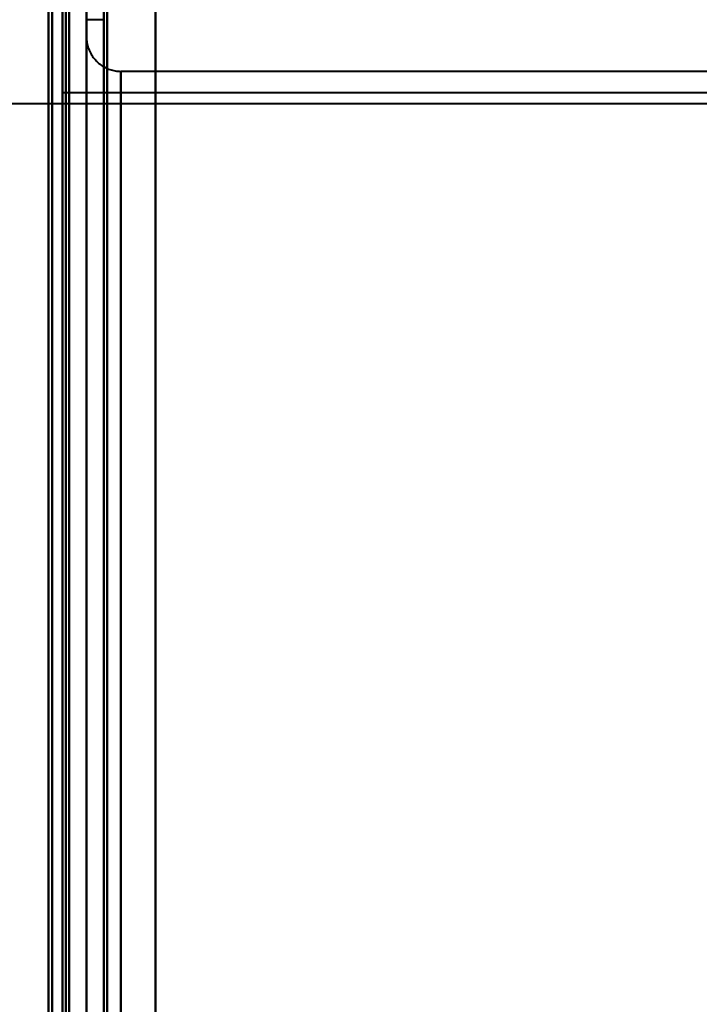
# Model space of a CAD drawing. Header units: millimetres. Extents: x -1087 to 1688, y -120 to 936.
# Tile 78 of 88: x 498 to 518, y 711 to 740. Entities that reach past the tile are written whole.
import ezdxf

# ---------------------------------------------------------------- set-up
doc = ezdxf.new("R2010")
doc.units = ezdxf.units.MM
doc.layers.add('G-IMPT', color=8, linetype='Continuous', lineweight=40)

# ---------------------------------------------------------------- blocks, each defined once
blk = doc.blocks.new('NEXA 400 CALQUES_dwg-748074-Arrière')
at = {"layer": 'G-IMPT'}
for p, q in [((500, 128.972), (500, 827.772)), ((500, 827.272), (500, 129.472)), ((499.3, 750.872), (499.3, 638.372)), ((499.3, 638.372), (499.3, 750.872)), ((500, 750.872), (500, 638.372)), ((500, 525.872), (500, 750.872)), ((500, 525.872), (500, 750.872)), ((500.5, 739.872), (500, 739.872)), ((500, 638.372), (500, 739.872)), ((500, 739.872), (500, 638.372)), ((500.5, 638.372), (500.5, 739.872)), ((500.5, 739.872), (500.5, 638.372)), ((500, 638.372), (500, 739.372)), ((500, 537.372), (500, 739.372)), ((500, 739.372), (500, 638.372)), ((520, 738.372), (501, 738.372)), ((501, 638.372), (501, 738.372)), ((501, 738.372), (501, 638.372)), ((501, 738.372), (501, 538.372)), ((518.99, 737.746), (499.3, 737.746)), ((499.3, 737.746), (499.3, 638.372)), ((499.3, 538.998), (499.3, 737.746)), ((499.3, 538.998), (499.3, 737.746)), ((573.387, 737.432), (-573.387, 737.432))]:
    blk.add_line(p, q, dxfattribs=at)
at = {"layer": 'G-IMPT', "flags": 128}
for points in [[(499.4, 827.772), (499.4, 653.072), (499.4, 478.372), (499.4, 303.672), (499.4, 128.972)], [(499.4, 128.972), (499.4, 303.672), (499.4, 478.372), (499.4, 653.072), (499.4, 827.772)], [(499.4, 827.772), (499.4, 653.072), (499.4, 478.372), (499.4, 303.672), (499.4, 128.972)], [(499.5, 128.972), (499.5, 303.672), (499.5, 478.372), (499.5, 653.072), (499.5, 827.772)], [(500, 827.772), (500, 653.072), (500, 478.372), (500, 303.672), (500, 128.972)], [(500, 128.972), (500, 303.672), (500, 478.372), (500, 653.072), (500, 827.772)], [(502, 827.772), (502, 653.072), (502, 478.372), (502, 303.672), (502, 128.972)], [(502, 128.972), (502, 303.672), (502, 478.372), (502, 653.072), (502, 827.772)], [(502, 827.772), (502, 653.072), (502, 478.372), (502, 303.672), (502, 128.972)], [(502, 128.972), (502, 303.672), (502, 478.372), (502, 653.072), (502, 827.772)], [(499, 827.372), (499, 652.872), (499, 478.372), (499, 303.872), (499, 129.372)], [(499, 129.372), (499, 303.872), (499, 478.372), (499, 652.872), (499, 827.372)], [(498.9, 827.272), (498.9, 660.797), (498.9, 494.322), (498.9, 327.847), (498.9, 161.372)], [(498.9, 161.372), (498.9, 327.847), (498.9, 494.322), (498.9, 660.797), (498.9, 827.272)], [(499, 827.272), (499, 652.822), (499, 478.372), (499, 303.922), (499, 129.472)], [(499, 129.472), (499, 303.922), (499, 478.372), (499, 652.822), (499, 827.272)], [(499.5, 129.472), (499.5, 303.922), (499.5, 478.372), (499.5, 652.822), (499.5, 827.272)], [(499.5, 827.272), (499.5, 652.822), (499.5, 478.372), (499.5, 303.922), (499.5, 129.472)], [(499.5, 129.472), (499.5, 303.922), (499.5, 478.372), (499.5, 652.822), (499.5, 827.272)], [(499.5, 827.272), (499.5, 652.822), (499.5, 478.372), (499.5, 303.922), (499.5, 129.472)], [(499.5, 129.472), (499.5, 303.922), (499.5, 478.372), (499.5, 652.822), (499.5, 827.272)], [(499.5, 827.272), (499.5, 652.822), (499.5, 478.372), (499.5, 303.922), (499.5, 129.472)], [(500, 161.372), (500, 327.847), (500, 494.322), (500, 660.797), (500, 827.272)], [(500, 827.272), (500, 652.822), (500, 478.372), (500, 303.922), (500, 129.472)], [(500, 827.272), (500, 660.797), (500, 494.322), (500, 327.847), (500, 161.372)], [(500, 129.472), (500, 303.922), (500, 478.372), (500, 652.822), (500, 827.272)], [(500, 827.272), (500, 652.822), (500, 478.372), (500, 303.922), (500, 129.472)], [(500, 129.472), (500, 303.922), (500, 478.372), (500, 652.822), (500, 827.272)], [(500.5, 827.272), (500.5, 652.822), (500.5, 478.372), (500.5, 303.922), (500.5, 129.472)], [(500.5, 129.472), (500.5, 303.922), (500.5, 478.372), (500.5, 652.822), (500.5, 827.272)], [(500.6, 129.472), (500.6, 303.922), (500.6, 478.372), (500.6, 652.822), (500.6, 827.272)], [(500.6, 827.272), (500.6, 652.822), (500.6, 478.372), (500.6, 303.922), (500.6, 129.472)], [(500.6, 129.472), (500.6, 303.922), (500.6, 478.372), (500.6, 652.822), (500.6, 827.272)], [(500.6, 827.272), (500.6, 652.822), (500.6, 478.372), (500.6, 303.922), (500.6, 129.472)], [(500.6, 827.272), (500.6, 652.822), (500.6, 478.372), (500.6, 303.922), (500.6, 129.472)], [(500.6, 129.472), (500.6, 303.922), (500.6, 478.372), (500.6, 652.822), (500.6, 827.272)], [(502, 827.272), (502, 652.822), (502, 478.372), (502, 303.922), (502, 129.472)], [(502, 129.472), (502, 303.922), (502, 478.372), (502, 652.822), (502, 827.272)], [(502, 129.472), (502, 303.922), (502, 478.372), (502, 652.822), (502, 827.272)], [(502, 827.272), (502, 652.822), (502, 478.372), (502, 303.922), (502, 129.472)], [(500, 739.372), (500.001, 739.332), (500.003, 739.292), (500.007, 739.253), (500.013, 739.213), (500.02, 739.174), (500.029, 739.135), (500.039, 739.096), (500.051, 739.058), (500.064, 739.02), (500.079, 738.983), (500.095, 738.946), (500.113, 738.911), (500.132, 738.875), (500.153, 738.841), (500.175, 738.808), (500.198, 738.775), (500.222, 738.744), (500.248, 738.713), (500.275, 738.683), (500.303, 738.655), (500.333, 738.628), (500.363, 738.602), (500.394, 738.577), (500.426, 738.553), (500.46, 738.531), (500.494, 738.51), (500.529, 738.49), (500.564, 738.472), (500.601, 738.456), (500.638, 738.44), (500.675, 738.427), (500.713, 738.414), (500.752, 738.404), (500.791, 738.394), (500.83, 738.387), (500.87, 738.381), (500.909, 738.376), (500.949, 738.374), (500.989, 738.372), (501, 738.372)]]:
    blk.add_lwpolyline(points, dxfattribs=at)

msp = doc.modelspace()

# ---------------------------------------------------------------- block references
at = {"layer": 'G-IMPT'}
msp.add_blockref('NEXA 400 CALQUES_dwg-748074-Arrière', (0, 0), dxfattribs=at)

doc.saveas('drawing.dxf')
